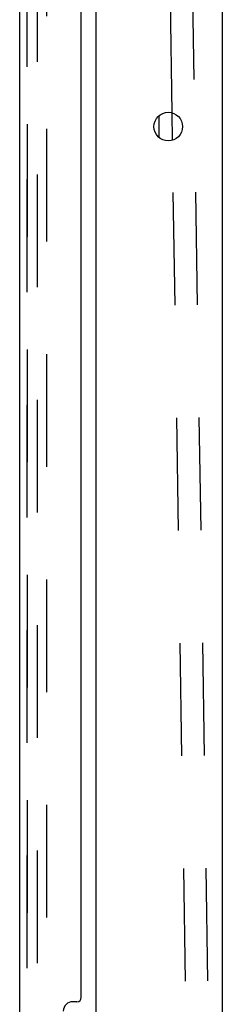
# Model space of a CAD drawing. Header units: inches. Extents: x 0 to 283, y 0 to 183.
# Tile 83 of 99: x 154.48 to 157.29, y 106.19 to 119.81. Entities that reach past the tile are written whole.
import ezdxf

# ---------------------------------------------------------------- set-up
doc = ezdxf.new("R2010")
doc.units = ezdxf.units.IN
doc.header["$LTSCALE"] = 15.583333
doc.header["$MEASUREMENT"] = 0
doc.linetypes.add('HIDDEN', pattern=[0.2, 0.1, -0.1])
doc.layers.get('0').update_dxf_attribs({"linetype": 'CONTINUOUS'})
for name, color, linetype in [('DEFAULT_2', 8, 'HIDDEN'), ('LEFTHAND_DOOR_ASSEMBLY', 7, 'CONTINUOUS'), ('RIGHTHAND_DOOR_ASSEMBLY', 7, 'CONTINUOUS')]:
    doc.layers.add(name, color=color, linetype=linetype)

msp = doc.modelspace()

# ---------------------------------------------------------------- linework, layer by layer
at = {"color": 7, "linetype": 'Continuous'}
for p, q in [((155.536, 57.11), (155.536, 130.547)), ((157.286, 51.954), (157.286, 130.329)), ((156.411, 118.176), (156.411, 118.482)), ((156.595, 118.141), (156.59, 118.519))]:
    msp.add_line(p, q, dxfattribs=at)
msp.add_circle((156.536, 118.329), 0.198, dxfattribs=at)
at = {"layer": 'DEFAULT_2', "color": 8, "linetype": 'HIDDEN'}
for p, q in [((156.59, 118.519), (156.388, 131.627)), ((157.23, 97.167), (156.7, 131.641)), ((154.723, 56.891), (154.723, 130.766)), ((154.848, 130.766), (154.848, 56.891)), ((156.918, 97.162), (156.595, 118.141))]:
    msp.add_line(p, q, dxfattribs=at)
at = {"layer": 'LEFTHAND_DOOR_ASSEMBLY', "color": 8, "linetype": 'HIDDEN'}
msp.add_line((154.582, 56.825), (154.582, 130.832), dxfattribs=at)
at = {"layer": 'RIGHTHAND_DOOR_ASSEMBLY', "color": 8, "linetype": 'HIDDEN'}
msp.add_line((154.582, 130.832), (154.582, 56.825), dxfattribs=at)
at = {"layer": 'RIGHTHAND_DOOR_ASSEMBLY', "color": 3, "linetype": 'Continuous'}
for p, q in [((154.478, 105.079), (154.478, 125.579)), ((155.332, 106.286), (155.332, 124.371)), ((155.272, 106.226), (155.212, 106.226))]:
    msp.add_line(p, q, dxfattribs=at)
for centre, radius, start, end in [((155.212, 106.096), 0.13, 90, 180), ((155.272, 106.286), 0.06, 270, 360)]:
    msp.add_arc(centre, radius, start, end, dxfattribs=at)

doc.saveas('drawing.dxf')
